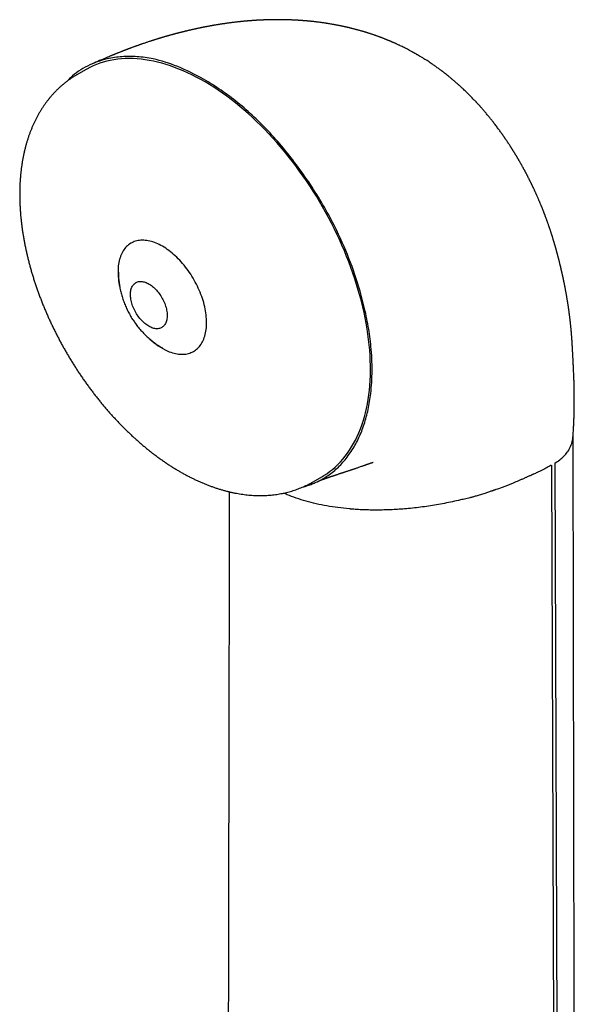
# Model space of a CAD drawing. Header units: millimetres. Extents: x 8 to 799, y 12 to 736.
# Tile 18 of 24: x 730 to 768, y 279 to 346. Entities that reach past the tile are written whole.
import ezdxf

# ---------------------------------------------------------------- set-up
doc = ezdxf.new("R2010")
doc.units = ezdxf.units.MM

msp = doc.modelspace()

# ---------------------------------------------------------------- linework, layer by layer
at = {"color": 7, "linetype": 'Continuous', "lineweight": 30}
for p, q in [((757.265, 343.268), (757.267, 343.266)), ((734.772, 342.212), (734.19, 341.874)), ((767.961, 317.966), (767.96, 317.957)), ((766.446, 315.321), (766.838, 205.998)), ((766.684, 315.469), (767.074, 206.225)), ((750.253, 314.198), (750.835, 314.536))]:
    msp.add_line(p, q, dxfattribs=at)
at = {"color": 7, "linetype": 'Continuous', "lineweight": 30, "flags": 128}
for points in [[(750.835, 314.536), (750.966, 314.614), (751.169, 314.747), (751.367, 314.888), (751.559, 315.039), (751.745, 315.199), (751.925, 315.368), (752.098, 315.547), (752.265, 315.733), (752.426, 315.929), (752.58, 316.133), (752.727, 316.345), (752.867, 316.566), (753.001, 316.795), (753.128, 317.031), (753.247, 317.276), (753.36, 317.528), (753.465, 317.787), (753.563, 318.054), (753.653, 318.328), (753.736, 318.609), (753.812, 318.896), (753.88, 319.19), (753.94, 319.49), (753.993, 319.796), (754.038, 320.109), (754.075, 320.426), (754.105, 320.75), (754.127, 321.078), (754.141, 321.412), (754.147, 321.75), (754.146, 322.093), (754.137, 322.44), (754.12, 322.791), (754.095, 323.146), (754.063, 323.505), (754.023, 323.867), (753.975, 324.232), (753.92, 324.599), (753.856, 324.97), (753.786, 325.343), (753.708, 325.717), (753.622, 326.094), (753.529, 326.472), (753.428, 326.852), (753.321, 327.232), (753.206, 327.614), (753.084, 327.996), (752.955, 328.378), (752.819, 328.76), (752.676, 329.142), (752.526, 329.523), (752.37, 329.904), (752.207, 330.283), (752.038, 330.661), (751.862, 331.038), (751.68, 331.413), (751.492, 331.786), (751.298, 332.156), (751.098, 332.524), (750.893, 332.889), (750.682, 333.251), (750.466, 333.609), (750.244, 333.964), (750.017, 334.315), (749.786, 334.662), (749.549, 335.005), (749.308, 335.343), (749.063, 335.677), (748.813, 336.005), (748.559, 336.328), (748.301, 336.646), (748.039, 336.958), (747.774, 337.264), (747.505, 337.564), (747.234, 337.858), (746.959, 338.145), (746.681, 338.426), (746.401, 338.699), (746.118, 338.966), (745.833, 339.225), (745.545, 339.477), (745.256, 339.721), (744.965, 339.958), (744.673, 340.187), (744.38, 340.407), (744.085, 340.619), (743.79, 340.823), (743.493, 341.018), (743.197, 341.205), (742.9, 341.383), (742.603, 341.552), (742.306, 341.712), (742.01, 341.863), (741.714, 342.004), (741.418, 342.136), (741.124, 342.259), (740.831, 342.372), (740.539, 342.476), (740.249, 342.57), (739.961, 342.654), (739.674, 342.729), (739.39, 342.793), (739.108, 342.848), (738.828, 342.893), (738.551, 342.928), (738.278, 342.953), (738.007, 342.967), (737.739, 342.972), (737.475, 342.967), (737.215, 342.952), (736.959, 342.927), (736.706, 342.892), (736.458, 342.847), (736.214, 342.792), (735.974, 342.727), (735.74, 342.653), (735.51, 342.568), (735.285, 342.474), (735.065, 342.37), (734.85, 342.257), (734.772, 342.212)], [(740.361, 323.087), (740.469, 323.042), (740.577, 323.002), (740.684, 322.968), (740.79, 322.938), (740.895, 322.913), (740.998, 322.894), (741.101, 322.879), (741.202, 322.869), (741.301, 322.865), (741.399, 322.866), (741.495, 322.871), (741.589, 322.882), (741.68, 322.898), (741.77, 322.919), (741.857, 322.946), (741.942, 322.977), (742.024, 323.013), (742.104, 323.054), (742.18, 323.1), (742.254, 323.15), (742.325, 323.206), (742.393, 323.266), (742.457, 323.331), (742.518, 323.4), (742.576, 323.473), (742.631, 323.551), (742.682, 323.633), (742.73, 323.719), (742.774, 323.81), (742.814, 323.904), (742.85, 324.002), (742.883, 324.103), (742.912, 324.208), (742.937, 324.316), (742.959, 324.428), (742.976, 324.542), (742.989, 324.659), (742.999, 324.78), (743.004, 324.902), (743.006, 325.027), (743.003, 325.155), (742.997, 325.284), (742.986, 325.416), (742.972, 325.549), (742.954, 325.684), (742.932, 325.82), (742.906, 325.957), (742.876, 326.096), (742.842, 326.235), (742.805, 326.375), (742.763, 326.515), (742.719, 326.656), (742.67, 326.797), (742.618, 326.938), (742.563, 327.078), (742.504, 327.218), (742.442, 327.357), (742.376, 327.496), (742.308, 327.634), (742.236, 327.77), (742.162, 327.905), (742.085, 328.039), (742.004, 328.171), (741.922, 328.301), (741.836, 328.429), (741.749, 328.554), (741.658, 328.677), (741.566, 328.798), (741.472, 328.916), (741.376, 329.031), (741.277, 329.144), (741.178, 329.253), (741.076, 329.358), (740.973, 329.46), (740.869, 329.559), (740.764, 329.654), (740.658, 329.745), (740.551, 329.832), (740.443, 329.915), (740.334, 329.994), (740.225, 330.069), (740.116, 330.139), (740.007, 330.204), (739.897, 330.266), (739.788, 330.322), (739.679, 330.374), (739.57, 330.421), (739.462, 330.463), (739.355, 330.5), (739.248, 330.532), (739.143, 330.56), (739.038, 330.582), (738.935, 330.599), (738.833, 330.611), (738.733, 330.618), (738.635, 330.62), (738.538, 330.617), (738.443, 330.608), (738.35, 330.595), (738.26, 330.576), (738.171, 330.553), (738.085, 330.524), (738.002, 330.491), (737.921, 330.452), (737.843, 330.408), (737.768, 330.36), (737.695, 330.307), (737.626, 330.249), (737.56, 330.187), (737.497, 330.12), (737.437, 330.049), (737.381, 329.973), (737.328, 329.893), (737.279, 329.809), (737.233, 329.721), (737.191, 329.628), (737.152, 329.532), (737.118, 329.433), (737.087, 329.33), (737.06, 329.223), (737.037, 329.113), (737.017, 329), (737.002, 328.884), (736.99, 328.766), (736.983, 328.644), (736.98, 328.52), (736.98, 328.394), (736.984, 328.265), (736.993, 328.135), (737.005, 328.003), (737.022, 327.869), (737.042, 327.733), (737.066, 327.596), (737.094, 327.458), (737.099, 327.436)], [(738.292, 325.539), (738.238, 325.622), (738.187, 325.708), (738.139, 325.795), (738.094, 325.884), (738.052, 325.973), (738.013, 326.064), (737.977, 326.154), (737.945, 326.245), (737.917, 326.336), (737.892, 326.427), (737.872, 326.516), (737.855, 326.605), (737.842, 326.693), (737.832, 326.779), (737.827, 326.863), (737.826, 326.945), (737.829, 327.024), (737.836, 327.101), (737.847, 327.176), (737.862, 327.247), (737.88, 327.315), (737.903, 327.379), (737.929, 327.439), (737.959, 327.496), (737.992, 327.548), (738.029, 327.597), (738.07, 327.64), (738.113, 327.68), (738.16, 327.714), (738.209, 327.744), (738.262, 327.768), (738.317, 327.788), (738.374, 327.803), (738.433, 327.812), (738.495, 327.817), (738.559, 327.816), (738.624, 327.81), (738.69, 327.799), (738.758, 327.783), (738.827, 327.762), (738.897, 327.736), (738.967, 327.705), (739.038, 327.669), (739.108, 327.629), (739.179, 327.584), (739.249, 327.534), (739.319, 327.481), (739.388, 327.423), (739.456, 327.361), (739.522, 327.296), (739.587, 327.227), (739.651, 327.155), (739.713, 327.08), (739.773, 327.002), (739.83, 326.922), (739.885, 326.839), (739.938, 326.755), (739.987, 326.668), (740.034, 326.58), (740.078, 326.491), (740.118, 326.401), (740.156, 326.311), (740.189, 326.22), (740.219, 326.129), (740.246, 326.038), (740.269, 325.948), (740.287, 325.859), (740.302, 325.771), (740.314, 325.684), (740.321, 325.599), (740.324, 325.516), (740.323, 325.435), (740.318, 325.356), (740.309, 325.281), (740.296, 325.208), (740.28, 325.138), (740.259, 325.072), (740.235, 325.01), (740.207, 324.951), (740.175, 324.897), (740.14, 324.846), (740.101, 324.801), (740.059, 324.759), (740.014, 324.722), (739.966, 324.69), (739.915, 324.663), (739.861, 324.641), (739.805, 324.624), (739.747, 324.611), (739.686, 324.605), (739.623, 324.603), (739.559, 324.606), (739.493, 324.614), (739.426, 324.628), (739.358, 324.647), (739.288, 324.67), (739.218, 324.699), (739.148, 324.732), (739.077, 324.77), (739.007, 324.813), (738.936, 324.86), (738.866, 324.912), (738.797, 324.967), (738.728, 325.027), (738.661, 325.091), (738.595, 325.158), (738.531, 325.228), (738.468, 325.302), (738.407, 325.378), (738.348, 325.457), (738.292, 325.539)], [(767.998, 277.978), (767.996, 279.563), (767.991, 281.975), (767.987, 284.399), (767.983, 286.836), (767.98, 288.451), (767.977, 290.072), (767.976, 290.71), (767.975, 291.344), (767.974, 291.967), (767.973, 292.579), (767.972, 293.228), (767.971, 293.864), (767.97, 294.487), (767.969, 295.097), (767.968, 295.694), (767.967, 296.279), (767.965, 296.952), (767.964, 297.607), (767.963, 298.244), (767.962, 298.863), (767.961, 299.465), (767.96, 300.049), (767.959, 300.615), (767.958, 301.163), (767.958, 301.374), (767.958, 301.582), (767.957, 301.796), (767.957, 302.022), (767.956, 302.259), (767.956, 302.508), (767.955, 302.768), (767.955, 303.04), (767.954, 303.364), (767.954, 303.703), (767.953, 304.056), (767.953, 304.425), (767.952, 304.809), (767.951, 305.201), (767.951, 305.606), (767.95, 306.027), (767.949, 306.462), (767.948, 306.92), (767.948, 307.394), (767.947, 307.882), (767.946, 308.386), (767.945, 308.905), (767.944, 309.438), (767.943, 309.987), (767.942, 310.551), (767.941, 311.13), (767.94, 311.724), (767.939, 312.332), (767.938, 312.956), (767.937, 313.595), (767.936, 314.249), (767.935, 314.986), (767.933, 315.741), (767.932, 316.514), (767.931, 317.305), (767.93, 317.375)], [(744.546, 313.518), (744.546, 313.33), (744.545, 312.671), (744.543, 312.03), (744.542, 311.407), (744.541, 310.802), (744.54, 310.215), (744.539, 309.647), (744.538, 309.096), (744.537, 308.563), (744.536, 308.048), (744.535, 307.559), (744.534, 307.088), (744.533, 306.635), (744.533, 306.199), (744.532, 305.772), (744.531, 305.364), (744.53, 304.974), (744.53, 304.599), (744.529, 304.222), (744.528, 303.471), (744.526, 302.704), (744.525, 302.006), (744.524, 301.295), (744.522, 300.571), (744.521, 299.835), (744.519, 299.072), (744.518, 298.296), (744.516, 297.507), (744.515, 296.704), (744.513, 295.889), (744.512, 295.075), (744.51, 294.248), (744.509, 293.409), (744.507, 292.557), (744.505, 291.526), (744.503, 290.477), (744.501, 289.41), (744.499, 288.325), (744.497, 287.234), (744.495, 286.149), (744.492, 284.503), (744.489, 282.871), (744.486, 281.252), (744.483, 279.647), (744.48, 278.055)]]:
    msp.add_lwpolyline(points, dxfattribs=at)
at = {"color": 7, "linetype": 'Continuous', "lineweight": 30}
msp.add_arc((742.223, 327.191), 4.507, 226.92522, 245.58754, dxfattribs=at)
for points, knots in [([(755.733, 344.045), (755.713, 344.054), (755.678, 344.069), (755.63, 344.09), (755.592, 344.106), (755.559, 344.12), (755.527, 344.134), (755.493, 344.149), (755.457, 344.164), (755.411, 344.183), (755.358, 344.205), (755.298, 344.23), (755.243, 344.252), (755.187, 344.275), (755.128, 344.298), (755.064, 344.323), (754.999, 344.348), (754.94, 344.371), (754.887, 344.391), (754.837, 344.41), (754.785, 344.43), (754.728, 344.451), (754.664, 344.474), (754.598, 344.498), (754.535, 344.52), (754.473, 344.542), (754.412, 344.563), (754.347, 344.586), (754.273, 344.611), (754.195, 344.637), (754.12, 344.661), (754.054, 344.683), (753.991, 344.703), (753.928, 344.723), (753.864, 344.743), (753.8, 344.762), (753.739, 344.781), (753.684, 344.797), (753.629, 344.813), (753.569, 344.831), (753.498, 344.852), (753.418, 344.874), (753.339, 344.896), (753.268, 344.916), (753.206, 344.933), (753.149, 344.948), (753.091, 344.963), (753.033, 344.978), (752.972, 344.994), (752.916, 345.008), (752.865, 345.02), (752.819, 345.032), (752.771, 345.043), (752.719, 345.056), (752.658, 345.071), (752.593, 345.086), (752.53, 345.1), (752.471, 345.114), (752.416, 345.126), (752.358, 345.139), (752.295, 345.153), (752.224, 345.168), (752.153, 345.183), (752.086, 345.196), (752.027, 345.208), (751.972, 345.219), (751.913, 345.231), (751.849, 345.243), (751.78, 345.256), (751.717, 345.268), (751.657, 345.279), (751.597, 345.29), (751.525, 345.302), (751.44, 345.317), (751.352, 345.332), (751.271, 345.345), (751.198, 345.356), (751.12, 345.368), (751.024, 345.383), (750.923, 345.398), (750.819, 345.412), (750.714, 345.426), (750.604, 345.441), (750.497, 345.454), (750.393, 345.466), (750.284, 345.479), (750.188, 345.489), (750.117, 345.496), (750.071, 345.501), (750.022, 345.506), (749.967, 345.511), (749.905, 345.517), (749.844, 345.523), (749.79, 345.528), (749.743, 345.532), (749.701, 345.535), (749.657, 345.539), (749.607, 345.543), (749.55, 345.547), (749.489, 345.552), (749.431, 345.556), (749.381, 345.56), (749.336, 345.563), (749.288, 345.566), (749.233, 345.569), (749.173, 345.573), (749.114, 345.576), (749.061, 345.579), (749.015, 345.582), (748.973, 345.584), (748.93, 345.586), (748.879, 345.588), (748.82, 345.591), (748.76, 345.593), (748.707, 345.595), (748.662, 345.597), (748.62, 345.599), (748.574, 345.6), (748.52, 345.602), (748.458, 345.603), (748.394, 345.605), (748.336, 345.606), (748.284, 345.607), (748.236, 345.608), (748.182, 345.609), (748.12, 345.61), (748.056, 345.611), (747.999, 345.611), (747.951, 345.611), (747.905, 345.612), (747.854, 345.612), (747.797, 345.612), (747.739, 345.612), (747.687, 345.611), (747.64, 345.611), (747.593, 345.61), (747.54, 345.61), (747.478, 345.609), (747.411, 345.608), (747.348, 345.607), (747.292, 345.605), (747.239, 345.604), (747.182, 345.603), (747.117, 345.601), (747.054, 345.599), (746.999, 345.597), (746.955, 345.595), (746.912, 345.593), (746.865, 345.592), (746.81, 345.589), (746.751, 345.587), (746.698, 345.584), (746.654, 345.582), (746.616, 345.58), (746.576, 345.578), (746.532, 345.576), (746.481, 345.573), (746.431, 345.57), (746.386, 345.567), (746.348, 345.565), (746.316, 345.563), (746.281, 345.561), (746.238, 345.558), (746.184, 345.554), (746.126, 345.55), (746.075, 345.546), (746.034, 345.543), (745.999, 345.541), (745.963, 345.538), (745.921, 345.534), (745.869, 345.53), (745.815, 345.526), (745.765, 345.522), (745.722, 345.518), (745.683, 345.514), (745.642, 345.511), (745.592, 345.506), (745.534, 345.501), (745.476, 345.495), (745.428, 345.49), (745.388, 345.486), (745.349, 345.482), (745.307, 345.478), (745.26, 345.473), (745.211, 345.468), (745.166, 345.463), (745.128, 345.459), (745.082, 345.454), (745.012, 345.446), (744.915, 345.434), (744.817, 345.422), (744.722, 345.411), (744.625, 345.398), (744.527, 345.385), (744.43, 345.372), (744.35, 345.361), (744.276, 345.35), (744.218, 345.342), (744.168, 345.335), (744.12, 345.327), (744.067, 345.32), (744.008, 345.31), (743.948, 345.301), (743.89, 345.292), (743.831, 345.283), (743.764, 345.272), (743.692, 345.26), (743.623, 345.249), (743.561, 345.238), (743.503, 345.228), (743.443, 345.218), (743.381, 345.207), (743.325, 345.197), (743.273, 345.188), (743.225, 345.179), (743.173, 345.169), (743.121, 345.16), (743.071, 345.15), (743.029, 345.142), (742.992, 345.135), (742.956, 345.128), (742.914, 345.12), (742.864, 345.11), (742.809, 345.1), (742.759, 345.09), (742.712, 345.08), (742.664, 345.071), (742.606, 345.059), (742.54, 345.045), (742.476, 345.032), (742.419, 345.02), (742.367, 345.009), (742.311, 344.997), (742.251, 344.984), (742.186, 344.969), (742.119, 344.955), (742.042, 344.937), (741.964, 344.92), (741.886, 344.902), (741.819, 344.886), (741.749, 344.87), (741.673, 344.852), (741.604, 344.835), (741.553, 344.823), (741.514, 344.813), (741.47, 344.803), (741.419, 344.79), (741.365, 344.777), (741.313, 344.764), (741.265, 344.752), (741.217, 344.739), (741.163, 344.726), (741.106, 344.711), (741.05, 344.696), (741.002, 344.684), (740.961, 344.673), (740.919, 344.662), (740.869, 344.649), (740.815, 344.634), (740.766, 344.621), (740.724, 344.61), (740.684, 344.599), (740.64, 344.587), (740.588, 344.572), (740.534, 344.558), (740.485, 344.544), (740.448, 344.533), (740.417, 344.525), (740.387, 344.516), (740.355, 344.507), (740.317, 344.496), (740.27, 344.483), (740.214, 344.467), (740.155, 344.449), (740.1, 344.433), (740.056, 344.42), (740.019, 344.41), (739.985, 344.4), (739.949, 344.389), (739.907, 344.376), (739.858, 344.361), (739.808, 344.346), (739.758, 344.331), (739.701, 344.314), (739.635, 344.293), (739.564, 344.271), (739.5, 344.251), (739.448, 344.235), (739.403, 344.221), (739.358, 344.206), (739.308, 344.19), (739.262, 344.175), (739.223, 344.163), (739.167, 344.145), (739.088, 344.119), (738.993, 344.088), (738.893, 344.054), (738.797, 344.022), (738.702, 343.99), (738.623, 343.963), (738.555, 343.939), (738.493, 343.918), (738.434, 343.897), (738.377, 343.877), (738.315, 343.855), (738.25, 343.832), (738.191, 343.811), (738.139, 343.792), (738.084, 343.772), (738.016, 343.748), (737.942, 343.72), (737.869, 343.694), (737.812, 343.673), (737.772, 343.658), (737.743, 343.647), (737.712, 343.635), (737.674, 343.621), (737.63, 343.604), (737.585, 343.587), (737.537, 343.569), (737.481, 343.548), (737.414, 343.522), (737.345, 343.495), (737.282, 343.47), (737.223, 343.448), (737.158, 343.422), (737.09, 343.395), (737.027, 343.37), (736.969, 343.347), (736.908, 343.322), (736.846, 343.297), (736.789, 343.274), (736.738, 343.253), (736.686, 343.232), (736.625, 343.207), (736.564, 343.182), (736.507, 343.158), (736.451, 343.134), (736.386, 343.107), (736.305, 343.073), (736.245, 343.047), (736.212, 343.033)], [0, 0, 0, 0, 0.003348, 0.006074, 0.008178, 0.009834, 0.011633, 0.013624, 0.01572, 0.017699, 0.021439, 0.024716, 0.027816, 0.030734, 0.034066, 0.037782, 0.041638, 0.044851, 0.047696, 0.050446, 0.053187, 0.056342, 0.060073, 0.063784, 0.067227, 0.070611, 0.073839, 0.077315, 0.081332, 0.086015, 0.090053, 0.093554, 0.096822, 0.10035, 0.103736, 0.107253, 0.110684, 0.113626, 0.116195, 0.119517, 0.1233, 0.127772, 0.132332, 0.135922, 0.13913, 0.142371, 0.145024, 0.14832, 0.15167, 0.154662, 0.157329, 0.159712, 0.162035, 0.16477, 0.168101, 0.171623, 0.175046, 0.17804, 0.180905, 0.183769, 0.187072, 0.190839, 0.19485, 0.198348, 0.201212, 0.204072, 0.206995, 0.210356, 0.214162, 0.217628, 0.220229, 0.223405, 0.226993, 0.231389, 0.236672, 0.24053, 0.243949, 0.247854, 0.252587, 0.258787, 0.263359, 0.268579, 0.2749, 0.280291, 0.284901, 0.290851, 0.296936, 0.299465, 0.30173, 0.304014, 0.306802, 0.310215, 0.313397, 0.316155, 0.318402, 0.32045, 0.322633, 0.325054, 0.327979, 0.331319, 0.334344, 0.336661, 0.338864, 0.341185, 0.344018, 0.347149, 0.350282, 0.352946, 0.355166, 0.357179, 0.359264, 0.361721, 0.364893, 0.368142, 0.370726, 0.372895, 0.374937, 0.377116, 0.379736, 0.3831, 0.386448, 0.389409, 0.391851, 0.394149, 0.396708, 0.399952, 0.403517, 0.406279, 0.408502, 0.410726, 0.413177, 0.416237, 0.419239, 0.421837, 0.424126, 0.426187, 0.428868, 0.432129, 0.435534, 0.438846, 0.441559, 0.444007, 0.446799, 0.45005, 0.453682, 0.456262, 0.458299, 0.460348, 0.462568, 0.465356, 0.468674, 0.471347, 0.473356, 0.475189, 0.477039, 0.479356, 0.48184, 0.484585, 0.48686, 0.488619, 0.490185, 0.491752, 0.493821, 0.496601, 0.499829, 0.50245, 0.504293, 0.505977, 0.50766, 0.509663, 0.51232, 0.515327, 0.517788, 0.519833, 0.5217, 0.523572, 0.526005, 0.529219, 0.532251, 0.534538, 0.5364, 0.538251, 0.540386, 0.542632, 0.545302, 0.547644, 0.549482, 0.550906, 0.554448, 0.559972, 0.565371, 0.569121, 0.574094, 0.579892, 0.583783, 0.588454, 0.591881, 0.594862, 0.597084, 0.599382, 0.601982, 0.604974, 0.608215, 0.610866, 0.613657, 0.617061, 0.620797, 0.624484, 0.627377, 0.629977, 0.633199, 0.636337, 0.639188, 0.641651, 0.644018, 0.646475, 0.649336, 0.651841, 0.653904, 0.655713, 0.65737, 0.659312, 0.661867, 0.664899, 0.667484, 0.669453, 0.671865, 0.674657, 0.678211, 0.681695, 0.684353, 0.686696, 0.689525, 0.692602, 0.695748, 0.699324, 0.702667, 0.70721, 0.711122, 0.714251, 0.717284, 0.721691, 0.725703, 0.727536, 0.729443, 0.731596, 0.734109, 0.737028, 0.739802, 0.741965, 0.74421, 0.747032, 0.750046, 0.752871, 0.755412, 0.757237, 0.759152, 0.761726, 0.764757, 0.767264, 0.76913, 0.771131, 0.773267, 0.775813, 0.778977, 0.781368, 0.783223, 0.784618, 0.786072, 0.787683, 0.789453, 0.791866, 0.794714, 0.797968, 0.800896, 0.802963, 0.80472, 0.806418, 0.808107, 0.810214, 0.812839, 0.815564, 0.817732, 0.820532, 0.824111, 0.827848, 0.831218, 0.833911, 0.835735, 0.838075, 0.840841, 0.843265, 0.845172, 0.846825, 0.851699, 0.85722, 0.861431, 0.866876, 0.871886, 0.875981, 0.878998, 0.882379, 0.885506, 0.887942, 0.891109, 0.895075, 0.898012, 0.900185, 0.903057, 0.906485, 0.910563, 0.914522, 0.917707, 0.919276, 0.920744, 0.922213, 0.924106, 0.926473, 0.92902, 0.931104, 0.933941, 0.937595, 0.941481, 0.944613, 0.947431, 0.950541, 0.954754, 0.957907, 0.960369, 0.963711, 0.967366, 0.970112, 0.972565, 0.975206, 0.978327, 0.98198, 0.984758, 0.987264, 0.990657, 0.994913, 1, 1, 1, 1]), ([(757.266, 343.269), (757.243, 343.282), (757.202, 343.306), (757.146, 343.338), (757.102, 343.362), (757.067, 343.382), (757.037, 343.398), (757.007, 343.415), (756.931, 343.457), (756.763, 343.547), (756.561, 343.652), (756.37, 343.747), (756.24, 343.811), (756.127, 343.865), (756.03, 343.91), (755.966, 343.94), (755.918, 343.962), (755.885, 343.977), (755.844, 343.996), (755.792, 344.019), (755.753, 344.036), (755.733, 344.045)], [0, 0, 0, 0, 0.046609, 0.084434, 0.113475, 0.134273, 0.153564, 0.173378, 0.193696, 0.306162, 0.506886, 0.591997, 0.67708, 0.758871, 0.810576, 0.864007, 0.881717, 0.901781, 0.928121, 0.960859, 1, 1, 1, 1]), ([(742.804, 341.561), (742.215, 341.872), (741.051, 342.485), (739.539, 342.938), (738.278, 343.121), (737.234, 343.12), (736.08, 342.945), (734.882, 342.512), (734.001, 341.929), (733.59, 341.505), (733.509, 341.421)], [0, 0, 0, 0, 0.162838, 0.321898, 0.427811, 0.534924, 0.644356, 0.804739, 0.96133, 1, 1, 1, 1]), ([(736.212, 343.033), (736.052, 342.964), (735.725, 342.824), (735.4, 342.683), (735.235, 342.611)], [0, 0, 0, 0, 0.491069, 1, 1, 1, 1]), ([(761.53, 339.799), (761.516, 339.814), (761.492, 339.841), (761.459, 339.877), (761.432, 339.906), (761.407, 339.933), (761.382, 339.96), (761.355, 339.99), (761.308, 340.04), (761.244, 340.108), (761.159, 340.198), (761.075, 340.285), (760.993, 340.368), (760.915, 340.448), (760.83, 340.533), (760.734, 340.627), (760.631, 340.727), (760.525, 340.829), (760.427, 340.921), (760.339, 341.002), (760.263, 341.072), (760.189, 341.139), (760.115, 341.206), (760.039, 341.273), (759.962, 341.341), (759.88, 341.412), (759.796, 341.484), (759.712, 341.555), (759.628, 341.625), (759.505, 341.726), (759.342, 341.858), (759.139, 342.017), (758.938, 342.169), (758.74, 342.315), (758.541, 342.458), (758.315, 342.614), (758.062, 342.783), (757.848, 342.92), (757.697, 343.013), (757.612, 343.065), (757.545, 343.105), (757.497, 343.134), (757.466, 343.153), (757.43, 343.174), (757.384, 343.201), (757.329, 343.233), (757.288, 343.257), (757.266, 343.269)], [0, 0, 0, 0, 0.010902, 0.019685, 0.026355, 0.032014, 0.038515, 0.04588, 0.05358, 0.074896, 0.096112, 0.119524, 0.139398, 0.1585, 0.179587, 0.204066, 0.230501, 0.256447, 0.282949, 0.302854, 0.320874, 0.338696, 0.3566, 0.374591, 0.393283, 0.412602, 0.432958, 0.452954, 0.472595, 0.492194, 0.539271, 0.586845, 0.632693, 0.676836, 0.721517, 0.766759, 0.827368, 0.889037, 0.907335, 0.92573, 0.943962, 0.950532, 0.956697, 0.964181, 0.973893, 0.985833, 1, 1, 1, 1]), ([(734.19, 341.873), (734.175, 341.865), (734.106, 341.826), (733.987, 341.752), (733.833, 341.653), (733.681, 341.548), (733.532, 341.44), (733.386, 341.327), (733.242, 341.21), (733.102, 341.089), (732.964, 340.964), (732.83, 340.834), (732.698, 340.701), (732.569, 340.564), (732.444, 340.422), (732.321, 340.277), (732.202, 340.127), (732.086, 339.974), (731.973, 339.816), (731.863, 339.655), (731.757, 339.49), (731.654, 339.321), (731.554, 339.148), (731.458, 338.972), (731.366, 338.791), (731.277, 338.607), (731.192, 338.42), (731.11, 338.229), (731.032, 338.034), (730.958, 337.836), (730.887, 337.635), (730.821, 337.43), (730.758, 337.223), (730.699, 337.012), (730.644, 336.798), (730.593, 336.581), (730.546, 336.362), (730.503, 336.14), (730.464, 335.915), (730.429, 335.687), (730.399, 335.457), (730.372, 335.225), (730.349, 334.991), (730.33, 334.754), (730.315, 334.516), (730.304, 334.275), (730.297, 334.033), (730.295, 333.788), (730.296, 333.543), (730.301, 333.295), (730.31, 333.046), (730.323, 332.796), (730.34, 332.544), (730.359, 332.311), (730.373, 332.161), (730.379, 332.096)], [0, 0, 0, 0, 0.0051092, 0.0231315, 0.0411532, 0.0591801, 0.0772184, 0.0952743, 0.1133539, 0.1314629, 0.1496072, 0.1677923, 0.1860235, 0.2043058, 0.2226438, 0.2410421, 0.2595045, 0.2780347, 0.2966357, 0.3153102, 0.3340604, 0.352888, 0.3717939, 0.3907789, 0.4098428, 0.4289852, 0.4482049, 0.4675005, 0.4868697, 0.5063101, 0.5258187, 0.5453923, 0.5650273, 0.5847197, 0.6044655, 0.6242606, 0.6441008, 0.6639816, 0.683899, 0.7038486, 0.7238265, 0.7438287, 0.7638516, 0.7838915, 0.8039452, 0.8240097, 0.844082, 0.8641595, 0.8842399, 0.9043207, 0.9243998, 0.9444755, 0.9645464, 0.9846112, 1, 1, 1, 1]), ([(752.907, 316.367), (752.988, 316.5), (753.148, 316.765), (753.361, 317.193), (753.553, 317.64), (753.721, 318.108), (753.867, 318.599), (753.99, 319.11), (754.091, 319.644), (754.211, 320.506), (754.286, 321.734), (754.224, 323.053), (754.106, 324.066), (754, 324.753), (753.867, 325.452), (753.707, 326.163), (753.391, 327.379), (752.832, 329.098), (751.992, 331.046), (751.125, 332.697), (750.289, 334.083), (749.366, 335.434), (748.374, 336.724), (747.33, 337.923), (746.25, 339.01), (745.133, 339.981), (743.98, 340.849), (743.199, 341.322), (742.804, 341.561)], [0, 0, 0, 0, 0.022267, 0.044395, 0.06643, 0.088419, 0.110408, 0.132444, 0.154573, 0.176841, 0.23633, 0.294918, 0.318313, 0.341764, 0.365329, 0.389063, 0.413023, 0.486444, 0.558277, 0.606143, 0.654554, 0.703998, 0.754233, 0.803411, 0.852047, 0.900671, 0.949817, 1, 1, 1, 1]), ([(767.913, 322.699), (767.912, 322.721), (767.91, 322.761), (767.907, 322.814), (767.905, 322.86), (767.903, 322.897), (767.901, 322.931), (767.9, 322.961), (767.898, 322.992), (767.896, 323.023), (767.895, 323.053), (767.893, 323.083), (767.891, 323.127), (767.888, 323.187), (767.883, 323.265), (767.878, 323.355), (767.873, 323.454), (767.867, 323.559), (767.86, 323.657), (767.854, 323.749), (767.849, 323.836), (767.843, 323.922), (767.836, 324.012), (767.829, 324.097), (767.823, 324.175), (767.818, 324.243), (767.812, 324.313), (767.806, 324.38), (767.8, 324.453), (767.793, 324.53), (767.784, 324.616), (767.776, 324.707), (767.766, 324.801), (767.756, 324.896), (767.747, 324.981), (767.739, 325.058), (767.731, 325.128), (767.723, 325.194), (767.715, 325.264), (767.706, 325.34), (767.696, 325.425), (767.685, 325.515), (767.674, 325.6), (767.663, 325.683), (767.652, 325.763), (767.641, 325.848), (767.627, 325.942), (767.614, 326.034), (767.602, 326.119), (767.591, 326.19), (767.581, 326.255), (767.573, 326.312), (767.563, 326.372), (767.553, 326.44), (767.539, 326.522), (767.524, 326.613), (767.508, 326.713), (767.49, 326.817), (767.472, 326.919), (767.454, 327.018), (767.437, 327.115), (767.419, 327.209), (767.401, 327.31), (767.384, 327.397), (767.37, 327.47), (767.359, 327.524), (767.348, 327.58), (767.337, 327.636), (767.327, 327.684), (767.32, 327.719), (767.315, 327.745), (767.309, 327.771), (767.303, 327.801), (767.294, 327.846), (767.282, 327.905), (767.268, 327.967), (767.256, 328.024), (767.245, 328.077), (767.233, 328.132), (767.222, 328.185), (767.212, 328.231), (767.202, 328.276), (767.191, 328.323), (767.181, 328.369), (767.172, 328.409), (767.163, 328.449), (767.152, 328.494), (767.141, 328.544), (767.13, 328.592), (767.12, 328.633), (767.112, 328.667), (767.105, 328.697), (767.099, 328.723), (767.093, 328.751), (767.085, 328.784), (767.075, 328.826), (767.065, 328.868), (767.055, 328.906), (767.048, 328.938), (767.04, 328.968), (767.032, 329.002), (767.021, 329.046), (767.01, 329.093), (766.999, 329.137), (766.99, 329.172), (766.982, 329.204), (766.972, 329.243), (766.96, 329.29), (766.948, 329.339), (766.937, 329.382), (766.929, 329.413), (766.922, 329.439), (766.915, 329.466), (766.907, 329.498), (766.894, 329.545), (766.88, 329.599), (766.866, 329.653), (766.854, 329.696), (766.843, 329.74), (766.828, 329.794), (766.813, 329.851), (766.799, 329.903), (766.787, 329.944), (766.776, 329.984), (766.764, 330.028), (766.751, 330.075), (766.738, 330.119), (766.727, 330.157), (766.717, 330.195), (766.705, 330.236), (766.692, 330.28), (766.681, 330.321), (766.67, 330.357), (766.661, 330.389), (766.651, 330.421), (766.64, 330.459), (766.627, 330.503), (766.614, 330.545), (766.604, 330.58), (766.595, 330.609), (766.586, 330.64), (766.574, 330.678), (766.559, 330.727), (766.541, 330.786), (766.524, 330.842), (766.508, 330.892), (766.493, 330.942), (766.475, 330.999), (766.455, 331.06), (766.436, 331.119), (766.416, 331.181), (766.394, 331.248), (766.371, 331.319), (766.349, 331.385), (766.328, 331.447), (766.306, 331.51), (766.285, 331.573), (766.263, 331.634), (766.241, 331.7), (766.216, 331.77), (766.191, 331.839), (766.168, 331.904), (766.146, 331.965), (766.123, 332.028), (766.103, 332.082), (766.086, 332.13), (766.068, 332.177), (766.048, 332.231), (766.027, 332.286), (766.009, 332.334), (765.995, 332.371), (765.982, 332.405), (765.964, 332.451), (765.942, 332.509), (765.917, 332.574), (765.894, 332.631), (765.872, 332.688), (765.848, 332.747), (765.823, 332.808), (765.801, 332.863), (765.782, 332.911), (765.763, 332.957), (765.742, 333.007), (765.717, 333.069), (765.686, 333.141), (765.649, 333.231), (765.609, 333.324), (765.572, 333.41), (765.539, 333.485), (765.505, 333.563), (765.473, 333.637), (765.442, 333.707), (765.413, 333.771), (765.383, 333.838), (765.356, 333.897), (765.331, 333.951), (765.304, 334.009), (765.275, 334.071), (765.248, 334.129), (765.226, 334.177), (765.206, 334.218), (765.188, 334.256), (765.17, 334.294), (765.15, 334.336), (765.13, 334.378), (765.111, 334.416), (765.094, 334.453), (765.073, 334.495), (765.047, 334.549), (765.019, 334.605), (764.993, 334.658), (764.969, 334.705), (764.944, 334.756), (764.914, 334.815), (764.882, 334.878), (764.852, 334.936), (764.828, 334.984), (764.807, 335.024), (764.788, 335.06), (764.766, 335.103), (764.741, 335.151), (764.715, 335.201), (764.693, 335.242), (764.674, 335.278), (764.654, 335.314), (764.632, 335.356), (764.608, 335.4), (764.585, 335.443), (764.564, 335.481), (764.546, 335.515), (764.528, 335.548), (764.502, 335.594), (764.471, 335.652), (764.437, 335.711), (764.409, 335.762), (764.38, 335.813), (764.347, 335.872), (764.314, 335.93), (764.285, 335.979), (764.264, 336.016), (764.245, 336.05), (764.223, 336.087), (764.198, 336.13), (764.169, 336.179), (764.138, 336.233), (764.107, 336.285), (764.08, 336.33), (764.057, 336.368), (764.037, 336.401), (764.017, 336.433), (763.995, 336.47), (763.968, 336.514), (763.94, 336.561), (763.912, 336.606), (763.889, 336.644), (763.868, 336.677), (763.848, 336.71), (763.825, 336.746), (763.798, 336.79), (763.767, 336.838), (763.737, 336.886), (763.71, 336.928), (763.686, 336.965), (763.663, 337.002), (763.633, 337.048), (763.596, 337.105), (763.556, 337.166), (763.52, 337.221), (763.487, 337.27), (763.455, 337.319), (763.418, 337.374), (763.377, 337.435), (763.337, 337.493), (763.304, 337.542), (763.277, 337.581), (763.254, 337.615), (763.227, 337.654), (763.196, 337.698), (763.162, 337.748), (763.128, 337.795), (763.1, 337.836), (763.075, 337.87), (763.037, 337.923), (762.982, 338), (762.911, 338.098), (762.832, 338.205), (762.752, 338.313), (762.667, 338.427), (762.584, 338.535), (762.505, 338.637), (762.428, 338.735), (762.354, 338.828), (762.282, 338.918), (762.209, 339.008), (762.131, 339.103), (762.048, 339.203), (761.971, 339.294), (761.904, 339.374), (761.844, 339.443), (761.79, 339.506), (761.741, 339.562), (761.707, 339.6), (761.684, 339.627), (761.666, 339.647), (761.643, 339.673), (761.612, 339.708), (761.573, 339.751), (761.545, 339.782), (761.53, 339.799)], [0, 0, 0, 0, 0.003469, 0.006319, 0.008546, 0.010688, 0.012292, 0.013919, 0.015561, 0.017189, 0.018802, 0.020427, 0.02209, 0.025846, 0.030233, 0.034736, 0.040622, 0.046566, 0.052108, 0.057122, 0.061936, 0.066726, 0.071652, 0.077023, 0.080819, 0.084606, 0.088403, 0.092277, 0.095724, 0.100428, 0.104991, 0.109828, 0.115534, 0.120498, 0.125387, 0.129564, 0.133282, 0.136909, 0.140612, 0.144791, 0.149562, 0.154663, 0.159608, 0.163714, 0.16833, 0.172844, 0.177894, 0.183906, 0.188012, 0.192057, 0.195692, 0.198685, 0.201492, 0.205642, 0.209954, 0.215099, 0.220819, 0.226712, 0.232336, 0.237973, 0.243264, 0.248481, 0.253873, 0.260232, 0.263203, 0.26622, 0.269347, 0.272605, 0.27563, 0.277339, 0.278551, 0.279959, 0.281692, 0.283814, 0.287756, 0.291677, 0.294436, 0.297331, 0.300687, 0.30397, 0.306274, 0.308528, 0.311614, 0.314338, 0.316376, 0.318548, 0.321089, 0.32422, 0.327026, 0.32938, 0.331292, 0.332976, 0.334511, 0.335946, 0.33784, 0.340348, 0.343038, 0.345141, 0.346923, 0.348588, 0.350384, 0.352877, 0.356118, 0.358647, 0.360469, 0.362297, 0.364311, 0.367173, 0.370593, 0.372969, 0.374588, 0.376073, 0.37757, 0.379274, 0.381718, 0.385781, 0.38874, 0.391026, 0.393234, 0.396392, 0.400254, 0.402998, 0.405229, 0.407314, 0.409776, 0.412712, 0.415335, 0.417272, 0.41921, 0.421733, 0.424283, 0.426581, 0.428617, 0.43038, 0.431969, 0.43407, 0.436803, 0.439342, 0.441181, 0.442625, 0.444309, 0.446256, 0.449039, 0.452511, 0.456008, 0.458426, 0.460926, 0.464294, 0.467854, 0.471133, 0.474091, 0.478078, 0.482223, 0.485752, 0.489077, 0.492576, 0.496168, 0.499492, 0.502744, 0.507056, 0.511234, 0.514211, 0.517804, 0.521426, 0.524601, 0.526958, 0.529433, 0.532492, 0.536079, 0.538556, 0.540503, 0.542259, 0.544309, 0.548218, 0.552076, 0.55522, 0.557933, 0.561632, 0.565251, 0.568341, 0.570903, 0.573388, 0.576094, 0.579485, 0.583886, 0.588442, 0.594831, 0.599656, 0.60317, 0.607882, 0.612931, 0.615772, 0.619856, 0.623918, 0.627374, 0.630043, 0.633325, 0.637266, 0.640768, 0.64338, 0.645667, 0.647785, 0.650019, 0.652338, 0.655021, 0.657297, 0.659061, 0.661378, 0.664689, 0.668377, 0.671256, 0.673896, 0.676715, 0.680218, 0.68425, 0.687691, 0.690427, 0.692722, 0.694727, 0.69696, 0.700236, 0.70331, 0.705699, 0.707525, 0.709651, 0.712225, 0.714956, 0.717489, 0.719826, 0.721804, 0.723519, 0.72572, 0.730087, 0.733792, 0.736396, 0.739315, 0.742865, 0.747122, 0.749822, 0.751772, 0.75373, 0.755975, 0.75854, 0.761542, 0.764991, 0.768397, 0.77103, 0.773299, 0.775335, 0.777164, 0.779329, 0.782124, 0.78529, 0.788036, 0.790345, 0.792415, 0.794273, 0.796399, 0.799167, 0.802391, 0.8055, 0.808084, 0.810379, 0.812458, 0.814986, 0.819117, 0.823174, 0.826685, 0.829584, 0.832479, 0.836068, 0.840062, 0.844076, 0.84731, 0.84943, 0.85162, 0.853961, 0.856841, 0.86033, 0.86354, 0.866085, 0.868202, 0.870304, 0.876534, 0.882968, 0.889844, 0.897266, 0.905003, 0.912371, 0.919094, 0.925641, 0.932226, 0.938145, 0.944047, 0.95073, 0.957868, 0.964797, 0.96981, 0.974594, 0.979496, 0.983117, 0.98653, 0.987588, 0.988865, 0.990742, 0.993224, 0.99631, 1, 1, 1, 1]), ([(730.379, 332.096), (730.384, 332.051), (730.398, 331.921), (730.423, 331.705), (730.456, 331.449), (730.493, 331.191), (730.534, 330.933), (730.579, 330.674), (730.627, 330.415), (730.679, 330.155), (730.734, 329.894), (730.794, 329.633), (730.856, 329.372), (730.923, 329.11), (730.993, 328.848), (731.066, 328.586), (731.143, 328.324), (731.223, 328.062), (731.307, 327.8), (731.394, 327.539), (731.484, 327.277), (731.578, 327.016), (731.674, 326.755), (731.775, 326.495), (731.878, 326.235), (731.984, 325.976), (732.094, 325.717), (732.207, 325.459), (732.322, 325.202), (732.441, 324.946), (732.563, 324.691), (732.687, 324.437), (732.815, 324.184), (732.945, 323.933), (733.079, 323.682), (733.215, 323.433), (733.353, 323.185), (733.495, 322.939), (733.639, 322.695), (733.786, 322.452), (733.935, 322.21), (734.087, 321.971), (734.241, 321.733), (734.398, 321.497), (734.557, 321.263), (734.719, 321.032), (734.883, 320.802), (735.049, 320.574), (735.217, 320.349), (735.388, 320.126), (735.56, 319.906), (735.735, 319.688), (735.912, 319.472), (736.091, 319.259), (736.271, 319.049), (736.454, 318.841), (736.638, 318.636), (736.825, 318.434), (737.013, 318.235), (737.202, 318.039), (737.394, 317.846), (737.587, 317.656), (737.781, 317.47), (737.977, 317.286), (738.175, 317.106), (738.374, 316.929), (738.574, 316.755), (738.776, 316.585), (738.979, 316.419), (739.183, 316.256), (739.388, 316.097), (739.595, 315.941), (739.802, 315.79), (740.011, 315.642), (740.22, 315.498), (740.43, 315.358), (740.641, 315.222), (740.853, 315.09), (741.066, 314.962), (741.279, 314.838), (741.493, 314.719), (741.707, 314.604), (741.922, 314.493), (742.137, 314.387), (742.353, 314.285), (742.569, 314.188), (742.784, 314.096), (743, 314.008), (743.216, 313.925), (743.432, 313.846), (743.648, 313.773), (743.863, 313.704), (744.078, 313.64), (744.293, 313.581), (744.507, 313.527), (744.72, 313.478), (744.932, 313.433), (745.144, 313.394), (745.355, 313.36), (745.564, 313.331), (745.773, 313.307), (745.98, 313.288), (746.186, 313.274), (746.391, 313.266), (746.594, 313.262), (746.795, 313.263), (746.995, 313.269), (747.193, 313.28), (747.39, 313.296), (747.584, 313.317), (747.777, 313.342), (747.967, 313.373), (748.156, 313.408), (748.343, 313.448), (748.527, 313.493), (748.709, 313.542), (748.889, 313.596), (749.067, 313.655), (749.242, 313.718), (749.415, 313.786), (749.585, 313.858), (749.754, 313.935), (749.919, 314.016), (750.082, 314.101), (750.194, 314.163), (750.25, 314.196), (750.254, 314.198)], [0, 0, 0, 0, 0.004442, 0.01276, 0.021073, 0.029383, 0.037688, 0.045989, 0.054286, 0.062578, 0.070866, 0.079149, 0.087428, 0.095702, 0.103972, 0.112238, 0.1205, 0.128758, 0.137012, 0.145262, 0.153508, 0.161752, 0.169992, 0.178229, 0.186463, 0.194695, 0.202924, 0.211151, 0.219375, 0.227598, 0.235819, 0.244039, 0.252258, 0.260475, 0.268692, 0.276908, 0.285123, 0.293339, 0.301554, 0.309769, 0.317985, 0.326202, 0.334419, 0.342637, 0.350857, 0.359077, 0.3673, 0.375524, 0.38375, 0.391979, 0.40021, 0.408443, 0.41668, 0.424919, 0.433162, 0.441408, 0.449658, 0.457912, 0.466169, 0.474431, 0.482697, 0.490967, 0.499242, 0.507521, 0.515805, 0.524094, 0.532388, 0.540687, 0.548991, 0.557299, 0.565613, 0.573931, 0.582254, 0.590581, 0.598912, 0.607247, 0.615586, 0.623928, 0.632272, 0.640618, 0.648966, 0.657314, 0.665661, 0.674007, 0.682351, 0.69069, 0.699024, 0.707352, 0.715672, 0.723982, 0.732281, 0.740567, 0.748838, 0.757093, 0.765329, 0.773545, 0.781739, 0.789909, 0.798053, 0.80617, 0.814259, 0.822318, 0.830345, 0.83834, 0.846303, 0.854232, 0.862128, 0.86999, 0.877818, 0.885614, 0.893377, 0.901108, 0.908809, 0.916481, 0.924126, 0.931744, 0.939338, 0.94691, 0.954461, 0.961995, 0.969514, 0.977019, 0.984513, 0.991999, 0.99948, 1, 1, 1, 1]), ([(737.006, 328.454), (737.006, 328.441), (737.005, 328.374), (737.009, 328.253), (737.017, 328.089), (737.031, 327.926), (737.049, 327.762), (737.071, 327.598), (737.099, 327.435), (737.132, 327.271), (737.169, 327.108), (737.211, 326.945), (737.258, 326.783), (737.309, 326.621), (737.365, 326.461), (737.426, 326.302), (737.491, 326.144), (737.561, 325.988), (737.635, 325.834), (737.714, 325.681), (737.797, 325.53), (737.884, 325.382), (737.962, 325.258), (738.037, 325.143), (738.114, 325.03), (738.21, 324.897), (738.316, 324.759), (738.426, 324.624), (738.539, 324.492), (738.657, 324.362), (738.778, 324.237), (738.903, 324.114), (739.032, 323.996), (739.164, 323.882), (739.299, 323.771), (739.438, 323.665), (739.579, 323.563), (739.723, 323.467), (739.862, 323.378), (739.955, 323.325), (739.997, 323.3)], [0, 0, 0, 0, 0.006216, 0.032379, 0.058646, 0.085021, 0.111504, 0.138097, 0.164797, 0.1916, 0.218502, 0.245495, 0.272571, 0.299723, 0.326942, 0.354221, 0.381553, 0.408934, 0.436361, 0.463834, 0.491356, 0.518929, 0.546557, 0.561561, 0.584687, 0.612447, 0.64028, 0.668176, 0.69613, 0.724135, 0.752181, 0.780254, 0.80834, 0.836424, 0.864489, 0.892519, 0.9205, 0.948418, 0.976262, 1, 1, 1, 1]), ([(768.008, 319.746), (768.008, 319.769), (768.008, 319.811), (768.008, 319.87), (768.007, 319.919), (768.007, 319.966), (768.007, 320.015), (768.007, 320.072), (768.006, 320.131), (768.005, 320.19), (768.005, 320.244), (768.004, 320.292), (768.004, 320.335), (768.003, 320.379), (768.002, 320.427), (768.001, 320.482), (768, 320.541), (767.999, 320.601), (767.998, 320.656), (767.997, 320.705), (767.996, 320.752), (767.994, 320.802), (767.993, 320.857), (767.991, 320.922), (767.989, 320.995), (767.987, 321.07), (767.984, 321.139), (767.981, 321.246), (767.975, 321.391), (767.967, 321.583), (767.959, 321.781), (767.95, 321.959), (767.943, 322.114), (767.936, 322.245), (767.931, 322.349), (767.927, 322.424), (767.925, 322.47), (767.923, 322.514), (767.921, 322.553), (767.919, 322.594), (767.916, 322.642), (767.914, 322.678), (767.913, 322.699)], [0, 0, 0, 0, 0.024002, 0.044389, 0.061156, 0.075816, 0.093135, 0.113073, 0.134921, 0.155523, 0.174519, 0.191331, 0.205529, 0.220255, 0.236696, 0.25552, 0.277194, 0.298608, 0.317972, 0.333847, 0.34973, 0.366679, 0.385548, 0.406682, 0.434229, 0.460313, 0.483964, 0.505353, 0.569716, 0.63193, 0.699311, 0.766994, 0.807932, 0.851149, 0.894764, 0.90997, 0.925398, 0.940062, 0.952392, 0.963729, 0.9794, 1, 1, 1, 1]), ([(767.963, 317.965), (767.964, 318), (767.968, 318.065), (767.972, 318.155), (767.976, 318.235), (767.979, 318.307), (767.982, 318.374), (767.984, 318.439), (767.986, 318.5), (767.988, 318.552), (767.99, 318.601), (767.991, 318.652), (767.993, 318.709), (767.995, 318.768), (767.997, 318.836), (767.998, 318.914), (768, 319.003), (768.002, 319.079), (768.003, 319.142), (768.004, 319.191), (768.004, 319.241), (768.005, 319.295), (768.006, 319.349), (768.006, 319.398), (768.007, 319.442), (768.007, 319.486), (768.007, 319.535), (768.008, 319.594), (768.008, 319.666), (768.008, 319.718), (768.008, 319.746)], [0, 0, 0, 0, 0.058124, 0.108879, 0.152778, 0.192918, 0.229841, 0.265699, 0.302736, 0.331664, 0.354241, 0.384638, 0.418626, 0.450382, 0.482854, 0.534003, 0.582092, 0.63202, 0.661859, 0.688266, 0.714018, 0.746271, 0.778998, 0.806178, 0.828258, 0.85235, 0.879263, 0.91171, 0.951952, 1, 1, 1, 1]), ([(767.927, 317.304), (767.933, 317.416), (767.944, 317.635), (767.956, 317.851), (767.962, 317.957)], [0, 0, 0, 0, 0.511424, 1, 1, 1, 1]), ([(766.684, 315.469), (766.798, 315.54), (767.027, 315.684), (767.308, 315.933), (767.541, 316.203), (767.741, 316.532), (767.885, 316.907), (767.91, 317.187), (767.923, 317.323)], [0, 0, 0, 0, 0.142887, 0.28744, 0.435194, 0.587512, 0.799647, 1, 1, 1, 1]), ([(749.562, 313.849), (749.575, 313.852), (749.737, 313.889), (749.94, 313.96), (750.176, 314.049), (750.316, 314.107), (750.455, 314.168), (750.592, 314.234), (750.727, 314.303), (750.86, 314.376), (751.075, 314.502), (751.365, 314.694), (751.716, 314.969), (752.046, 315.273), (752.355, 315.608), (752.645, 315.969), (752.82, 316.234), (752.907, 316.367)], [0, 0, 0, 0, 0.008666, 0.115367, 0.1513, 0.18725, 0.223225, 0.259236, 0.295291, 0.3314, 0.367573, 0.473464, 0.578845, 0.683951, 0.78902, 0.894291, 1, 1, 1, 1]), ([(753.541, 315.252), (753.571, 315.263), (753.628, 315.283), (753.707, 315.311), (753.772, 315.335), (753.823, 315.353), (753.861, 315.366), (753.887, 315.376), (753.908, 315.383), (753.927, 315.39), (753.948, 315.397), (753.969, 315.405), (753.99, 315.412), (754.018, 315.422), (754.054, 315.435), (754.095, 315.449), (754.13, 315.461), (754.158, 315.471), (754.181, 315.479), (754.202, 315.486), (754.221, 315.493), (754.239, 315.499), (754.257, 315.505), (754.273, 315.51), (754.283, 315.513), (754.29, 315.516), (754.297, 315.518), (754.303, 315.52), (754.311, 315.523), (754.319, 315.525), (754.323, 315.526), (754.326, 315.527), (754.328, 315.528), (754.329, 315.528), (754.331, 315.529), (754.331, 315.529), (754.332, 315.529)], [0, 0, 0, 0, 0.077528, 0.144221, 0.200175, 0.245479, 0.275363, 0.297831, 0.314454, 0.332563, 0.353102, 0.374671, 0.395569, 0.415795, 0.459078, 0.507199, 0.551495, 0.578839, 0.61069, 0.640767, 0.663044, 0.693936, 0.729074, 0.756303, 0.776804, 0.791395, 0.804797, 0.822682, 0.847401, 0.870398, 0.893236, 0.911843, 0.92334, 0.94191, 0.967494, 1, 1, 1, 1]), ([(766.442, 315.323), (766.398, 315.298), (766.305, 315.245), (766.157, 315.164), (765.993, 315.078), (765.821, 314.991), (765.649, 314.908), (765.456, 314.815), (765.307, 314.747), (765.203, 314.7), (765.171, 314.685), (765.138, 314.67), (765.105, 314.656), (765.075, 314.642), (765.028, 314.621), (764.959, 314.59), (764.862, 314.547), (764.765, 314.503), (764.672, 314.462), (764.586, 314.424), (764.494, 314.384), (764.398, 314.342), (764.306, 314.302), (764.125, 314.224), (763.902, 314.131), (763.627, 314.02), (763.399, 313.93), (763.081, 313.809), (762.817, 313.714), (762.614, 313.644), (762.561, 313.625), (762.51, 313.608), (762.456, 313.589), (762.399, 313.57), (762.324, 313.544), (762.227, 313.512), (762.107, 313.472), (761.979, 313.429), (761.842, 313.384), (761.696, 313.338), (761.55, 313.292), (761.409, 313.249), (761.281, 313.211), (761.166, 313.178), (761.06, 313.148), (760.949, 313.118), (760.807, 313.081), (760.637, 313.041), (760.453, 313), (760.334, 312.977), (760.277, 312.966)], [0, 0, 0, 0, 0.024686, 0.052046, 0.082081, 0.114786, 0.145451, 0.174716, 0.217948, 0.223605, 0.229263, 0.234919, 0.240574, 0.246229, 0.250826, 0.265045, 0.281765, 0.300981, 0.314508, 0.329042, 0.344582, 0.361125, 0.377524, 0.390514, 0.451654, 0.487961, 0.524743, 0.561725, 0.640515, 0.649478, 0.65708, 0.665062, 0.673423, 0.682163, 0.691281, 0.7085, 0.726915, 0.746521, 0.767313, 0.789527, 0.81256, 0.833641, 0.85278, 0.869987, 0.885269, 0.900151, 0.919356, 0.948041, 0.974916, 1, 1, 1, 1]), ([(750.568, 314.22), (750.574, 314.222), (750.586, 314.227), (750.601, 314.234), (750.613, 314.239), (750.623, 314.244), (750.639, 314.25), (750.669, 314.263), (750.73, 314.288), (750.793, 314.314), (750.851, 314.337), (750.887, 314.351), (750.921, 314.364), (750.953, 314.376), (750.981, 314.386), (751.008, 314.396), (751.034, 314.406), (751.058, 314.415), (751.082, 314.423), (751.106, 314.432), (751.13, 314.441), (751.157, 314.451), (751.188, 314.462), (751.221, 314.473), (751.254, 314.485), (751.284, 314.495), (751.313, 314.505), (751.343, 314.516), (751.377, 314.528), (751.414, 314.54), (751.449, 314.552), (751.482, 314.563), (751.513, 314.574), (751.544, 314.584), (751.576, 314.595), (751.608, 314.606), (751.637, 314.615), (751.665, 314.625), (751.696, 314.635), (751.729, 314.646), (751.759, 314.656), (751.782, 314.663), (751.801, 314.67), (751.821, 314.676), (751.845, 314.684), (751.872, 314.693), (751.917, 314.708), (751.976, 314.727), (752.047, 314.75), (752.116, 314.773), (752.181, 314.794), (752.238, 314.812), (752.285, 314.828), (752.327, 314.841), (752.376, 314.857), (752.434, 314.877), (752.508, 314.901), (752.59, 314.928), (752.678, 314.957), (752.75, 314.981), (752.805, 314.999), (752.846, 315.013), (752.884, 315.025), (752.921, 315.038), (752.96, 315.051), (753.004, 315.066), (753.061, 315.085), (753.131, 315.109), (753.216, 315.138), (753.313, 315.172), (753.423, 315.21), (753.5, 315.238), (753.541, 315.252)], [0, 0, 0, 0, 0.0121, 0.022196, 0.030308, 0.036451, 0.041228, 0.060817, 0.096592, 0.160142, 0.180529, 0.200841, 0.223454, 0.238111, 0.253101, 0.267424, 0.280009, 0.291678, 0.303053, 0.314342, 0.325589, 0.337267, 0.351324, 0.366449, 0.380805, 0.393051, 0.404125, 0.415655, 0.429649, 0.444238, 0.457846, 0.469431, 0.480579, 0.491367, 0.502779, 0.514379, 0.524582, 0.532707, 0.54245, 0.554971, 0.564278, 0.571507, 0.576933, 0.582965, 0.590174, 0.598531, 0.607408, 0.630654, 0.650991, 0.668977, 0.68731, 0.704259, 0.714246, 0.724335, 0.736617, 0.751218, 0.768129, 0.791168, 0.812138, 0.831108, 0.840753, 0.849932, 0.858648, 0.866901, 0.874895, 0.884563, 0.896385, 0.911881, 0.929988, 0.95071, 0.974047, 1, 1, 1, 1]), ([(752.711, 312.354), (752.451, 312.38), (751.935, 312.432), (751.182, 312.55), (750.456, 312.697), (749.761, 312.874), (749.102, 313.081), (748.593, 313.265), (748.319, 313.39), (748.239, 313.427)], [0, 0, 0, 0, 0.161813, 0.321012, 0.477854, 0.632672, 0.78582, 0.937676, 1, 1, 1, 1]), ([(760.277, 312.966), (760.096, 312.924), (759.737, 312.841), (759.191, 312.73), (758.644, 312.63), (758.097, 312.542), (757.55, 312.467), (757.005, 312.403), (756.484, 312.354), (755.988, 312.318), (755.517, 312.293), (755.051, 312.278), (754.588, 312.272), (754.129, 312.276), (753.676, 312.29), (753.228, 312.312), (752.933, 312.336), (752.786, 312.347)], [0, 0, 0, 0, 0.076199, 0.151749, 0.226617, 0.300776, 0.374198, 0.44686, 0.518744, 0.580994, 0.642637, 0.703674, 0.764112, 0.823954, 0.88321, 0.941888, 1, 1, 1, 1]), ([(752.786, 312.347), (752.772, 312.348), (752.747, 312.35), (752.722, 312.352), (752.711, 312.353)], [0, 0, 0, 0, 0.56, 1, 1, 1, 1])]:
    msp.add_open_spline(points, degree=3, knots=knots, dxfattribs=at)

doc.saveas('drawing.dxf')
